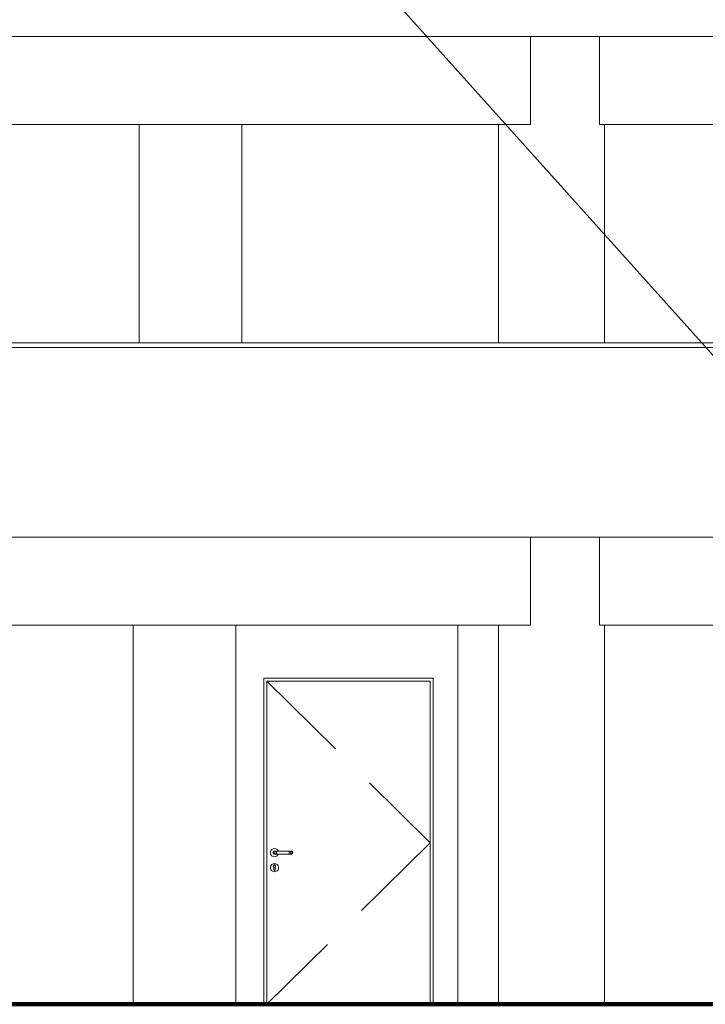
# Model space of a CAD drawing. Header units: millimetres. Extents: x 98865 to 469195, y -12752 to 43452.
# Tile 68 of 98: x 322574 to 327093, y -9900 to -3409. Entities that reach past the tile are written whole.
import ezdxf

# ---------------------------------------------------------------- set-up
doc = ezdxf.new("R2010")
doc.units = ezdxf.units.MM
doc.header["$LTSCALE"] = 0.05
doc.linetypes.add('DASHED', pattern=[19.05, 12.7, -6.35])
doc.layers.get('0').update_dxf_attribs({"lineweight": 0})
for name, color, linetype, lineweight in [('005 Column', 7, 'Continuous', 0), ('013 Door & Window', 7, 'Continuous', 9), ('CMP door mark', 1, 'Continuous', 0)]:
    doc.layers.add(name, color=color, linetype=linetype, lineweight=lineweight)

msp = doc.modelspace()

# ---------------------------------------------------------------- linework, layer by layer
at = {"lineweight": 100}
msp.add_line((124014.4, -9899.9), (467117.4, -9899.9), dxfattribs=at)
msp.add_lwpolyline([(328986.2, -7674), (322149.4, -58.2), (318489, -58.2)])
at = {"color": 7, "lineweight": 0}
for points in [[(126623.3, -3519.9), (436364.4, -3519.9)], [(156447.9, -5540), (436414.4, -5540)], [(156447.9, -5570), (436414.4, -5570)], [(156447.9, -6820), (436364.4, -6820)]]:
    msp.add_lwpolyline(points, dxfattribs=at)
at = {"lineweight": 0}
for points in [[(325942.1, -4099.9), (325942.1, -3519.9)], [(326394.9, -4099.9), (326394.9, -3519.9)], [(325942.1, -4099.9), (318291.1, -4099.9)], [(325729.2, -5540), (325729.2, -4099.9)], [(333995.1, -4099.9), (326394.9, -4099.9)], [(326429.2, -5540), (326429.2, -4099.9)], [(325942.1, -7399.9), (325942.1, -6820)], [(326394.9, -7399.9), (326394.9, -6820)], [(325942.1, -7399.9), (318291.1, -7399.9)], [(325729.2, -9899.9), (325729.2, -7399.9)], [(328058.1, -7399.9), (326394.9, -7399.9)], [(326429.2, -9899.9), (326429.2, -7399.9)], [(324183.8, -9899.9), (324183.8, -7749.9)], [(325298.9, -7749.9), (324183.8, -7749.9)], [(325278.9, -7769.9), (324203.8, -7769.9)], [(324203.8, -9899.9), (324203.8, -7769.9)], [(325278.9, -9899.9), (325278.9, -7769.9)], [(325298.9, -9899.9), (325298.9, -7749.9)], [(354968.4, -9899.9), (299823.4, -9899.9)]]:
    msp.add_lwpolyline(points, dxfattribs=at)
at = {"layer": '005 Column', "linetype": 'ByBlock'}
for p, q in [((323361.2, -4099.8, -11636.7), (323361.2, -5540, -11636.7)), ((324038, -4099.8, -11636.7), (324038, -5540, -11636.7)), ((323321.2, -7399.8, -950.9), (323321.2, -9899.9, -950.9)), ((323998.1, -7399.8, -950.9), (323998.1, -9899.9, -950.9)), ((325461.8, -7399.8, -950.9), (325461.8, -9899.9, -950.9))]:
    msp.add_line(p, q, dxfattribs=at)
at = {"layer": '013 Door & Window', "color": 7, "lineweight": 0}
for p, q in [((324227.2, -8895.2, 9.7), (324230.4, -8886.4, 9.7)), ((324230.4, -8886.4, 9.7), (324236.4, -8879.2, 9.7)), ((324236.4, -8879.2, 9.7), (324244.6, -8874.5, 9.7)), ((324244.6, -8874.5, 9.7), (324253.8, -8872.9, 9.7)), ((324248.8, -8891.2, 9.7), (324246.1, -8893.5, 9.7)), ((324246.1, -8893.5, 9.7), (324248.8, -8891.2, 9.7)), ((324252.1, -8890, 9.7), (324248.8, -8891.2, 9.7)), ((324248.8, -8891.2, 9.7), (324252.1, -8890, 9.7)), ((324251.3, -8891.2, 9.7), (324248.9, -8893.5, 9.7)), ((324248.9, -8893.5, 9.7), (324251.3, -8891.2, 9.7)), ((324254.2, -8890, 9.7), (324251.3, -8891.2, 9.7)), ((324251.3, -8891.2, 9.7), (324254.2, -8890, 9.7)), ((324278.5, -8890, 9.7), (324252.1, -8890, 9.7)), ((324252.1, -8890, 9.7), (324254.2, -8890, 9.7)), ((324253.8, -8872.9, 9.7), (324263, -8874.5, 9.7)), ((324254.2, -8890, 9.7), (324260.4, -8890, 9.7)), ((324258.7, -8891.2, 9.7), (324257.3, -8893.5, 9.7)), ((324257.3, -8893.5, 9.7), (324258.7, -8891.2, 9.7)), ((324260.4, -8890, 9.7), (324258.7, -8891.2, 9.7)), ((324258.7, -8891.2, 9.7), (324260.4, -8890, 9.7)), ((324260.4, -8890, 9.7), (324268.6, -8890, 9.7)), ((324263, -8874.5, 9.7), (324271.2, -8879.2, 9.7)), ((324268.1, -8891.2, 9.7), (324267.8, -8893.5, 9.7)), ((324267.8, -8893.5, 9.7), (324268.1, -8891.2, 9.7)), ((324268.6, -8890, 9.7), (324268.1, -8891.2, 9.7)), ((324268.1, -8891.2, 9.7), (324268.6, -8890, 9.7)), ((324268.6, -8890, 9.7), (324349, -8890, 9.7)), ((324271.2, -8879.2, 9.7), (324277.2, -8886.4, 9.7)), ((324277.2, -8886.4, 9.7), (324278.5, -8890, 9.7)), ((324349, -8890, 9.7), (324357.2, -8890, 9.7)), ((324349.5, -8891.2, 9.7), (324349, -8890, 9.7)), ((324349, -8890, 9.7), (324349.5, -8891.2, 9.7)), ((324349.8, -8893.5, 9.7), (324349.5, -8891.2, 9.7)), ((324349.5, -8891.2, 9.7), (324349.8, -8893.5, 9.7)), ((324357.2, -8890, 9.7), (324363.3, -8890, 9.7)), ((324358.9, -8891.2, 9.7), (324357.2, -8890, 9.7)), ((324357.2, -8890, 9.7), (324358.9, -8891.2, 9.7)), ((324360.3, -8893.5, 9.7), (324358.9, -8891.2, 9.7)), ((324358.9, -8891.2, 9.7), (324360.3, -8893.5, 9.7)), ((324363.3, -8890, 9.7), (324365.5, -8890, 9.7)), ((324366.3, -8891.2, 9.7), (324363.3, -8890, 9.7)), ((324363.3, -8890, 9.7), (324366.3, -8891.2, 9.7)), ((324365.5, -8890, 9.7), (324368.8, -8891.2, 9.7)), ((324368.7, -8893.5, 9.7), (324366.3, -8891.2, 9.7)), ((324366.3, -8891.2, 9.7), (324368.7, -8893.5, 9.7)), ((324368.8, -8891.2, 9.7), (324371.5, -8893.5, 9.7)), ((324227.2, -8904.6, 9.7), (324227.2, -8895.2, 9.7)), ((324230.4, -8913.4, 9.7), (324227.2, -8904.6, 9.7)), ((324236.4, -8920.6, 9.7), (324230.4, -8913.4, 9.7)), ((324244.6, -8925.3, 9.7), (324236.4, -8920.6, 9.7)), ((324244.4, -8896.5, 9.7), (324243.8, -8899.9, 9.7)), ((324243.8, -8899.9, 9.7), (324244.4, -8896.5, 9.7)), ((324243.8, -8899.9, 9.7), (324244.4, -8903.3, 9.7)), ((324244.4, -8903.3, 9.7), (324243.8, -8899.9, 9.7)), ((324246.1, -8893.5, 9.7), (324244.4, -8896.5, 9.7)), ((324244.4, -8896.5, 9.7), (324246.1, -8893.5, 9.7)), ((324244.4, -8903.3, 9.7), (324246.1, -8906.3, 9.7)), ((324246.1, -8906.3, 9.7), (324244.4, -8903.3, 9.7)), ((324253.8, -8926.9, 9.7), (324244.6, -8925.3, 9.7)), ((324246.1, -8906.3, 9.7), (324248.8, -8908.5, 9.7)), ((324248.8, -8908.5, 9.7), (324246.1, -8906.3, 9.7)), ((324247.4, -8896.5, 9.7), (324246.8, -8899.9, 9.7)), ((324246.8, -8899.9, 9.7), (324247.4, -8896.5, 9.7)), ((324246.8, -8899.9, 9.7), (324247.4, -8903.3, 9.7)), ((324247.4, -8903.3, 9.7), (324246.8, -8899.9, 9.7)), ((324248.9, -8893.5, 9.7), (324247.4, -8896.5, 9.7)), ((324247.4, -8896.5, 9.7), (324248.9, -8893.5, 9.7)), ((324247.4, -8903.3, 9.7), (324248.9, -8906.3, 9.7)), ((324248.9, -8906.3, 9.7), (324247.4, -8903.3, 9.7)), ((324248.8, -8908.5, 9.7), (324252.1, -8909.7, 9.7)), ((324252.1, -8909.7, 9.7), (324248.8, -8908.5, 9.7)), ((324248.9, -8906.3, 9.7), (324251.3, -8908.5, 9.7)), ((324251.3, -8908.5, 9.7), (324248.9, -8906.3, 9.7)), ((324251.3, -8908.5, 9.7), (324254.2, -8909.7, 9.7)), ((324254.2, -8909.7, 9.7), (324251.3, -8908.5, 9.7)), ((324252.1, -8909.7, 9.7), (324278.5, -8909.7, 9.7)), ((324254.2, -8909.7, 9.7), (324252.1, -8909.7, 9.7)), ((324263, -8925.3, 9.7), (324253.8, -8926.9, 9.7)), ((324260.4, -8909.7, 9.7), (324254.2, -8909.7, 9.7)), ((324256.4, -8896.5, 9.7), (324256.1, -8899.9, 9.7)), ((324256.1, -8899.9, 9.7), (324256.4, -8896.5, 9.7)), ((324256.1, -8899.9, 9.7), (324256.4, -8903.3, 9.7)), ((324256.4, -8903.3, 9.7), (324256.1, -8899.9, 9.7)), ((324257.3, -8893.5, 9.7), (324256.4, -8896.5, 9.7)), ((324256.4, -8896.5, 9.7), (324257.3, -8893.5, 9.7)), ((324256.4, -8903.3, 9.7), (324257.3, -8906.3, 9.7)), ((324257.3, -8906.3, 9.7), (324256.4, -8903.3, 9.7)), ((324257.3, -8906.3, 9.7), (324258.7, -8908.5, 9.7)), ((324258.7, -8908.5, 9.7), (324257.3, -8906.3, 9.7)), ((324258.7, -8908.5, 9.7), (324260.4, -8909.7, 9.7)), ((324260.4, -8909.7, 9.7), (324258.7, -8908.5, 9.7)), ((324268.6, -8909.7, 9.7), (324260.4, -8909.7, 9.7)), ((324271.2, -8920.6, 9.7), (324263, -8925.3, 9.7)), ((324267.6, -8896.5, 9.7), (324267.5, -8899.9, 9.7)), ((324267.5, -8899.9, 9.7), (324267.6, -8896.5, 9.7)), ((324267.5, -8899.9, 9.7), (324267.6, -8903.3, 9.7)), ((324267.6, -8903.3, 9.7), (324267.5, -8899.9, 9.7)), ((324267.8, -8893.5, 9.7), (324267.6, -8896.5, 9.7)), ((324267.6, -8896.5, 9.7), (324267.8, -8893.5, 9.7)), ((324267.6, -8903.3, 9.7), (324267.8, -8906.3, 9.7)), ((324267.8, -8906.3, 9.7), (324267.6, -8903.3, 9.7)), ((324267.8, -8906.3, 9.7), (324268.1, -8908.5, 9.7)), ((324268.1, -8908.5, 9.7), (324267.8, -8906.3, 9.7)), ((324268.1, -8908.5, 9.7), (324268.6, -8909.7, 9.7)), ((324268.6, -8909.7, 9.7), (324268.1, -8908.5, 9.7)), ((324349, -8909.7, 9.7), (324268.6, -8909.7, 9.7)), ((324277.2, -8913.4, 9.7), (324271.2, -8920.6, 9.7)), ((324278.5, -8909.7, 9.7), (324277.2, -8913.4, 9.7)), ((324349, -8909.7, 9.7), (324349.5, -8908.5, 9.7)), ((324349.5, -8908.5, 9.7), (324349, -8909.7, 9.7)), ((324357.2, -8909.7, 9.7), (324349, -8909.7, 9.7)), ((324349.5, -8908.5, 9.7), (324349.8, -8906.3, 9.7)), ((324349.8, -8906.3, 9.7), (324349.5, -8908.5, 9.7)), ((324350, -8896.5, 9.7), (324349.8, -8893.5, 9.7)), ((324349.8, -8893.5, 9.7), (324350, -8896.5, 9.7)), ((324349.8, -8906.3, 9.7), (324350, -8903.3, 9.7)), ((324350, -8903.3, 9.7), (324349.8, -8906.3, 9.7)), ((324350.1, -8899.9, 9.7), (324350, -8896.5, 9.7)), ((324350, -8896.5, 9.7), (324350.1, -8899.9, 9.7)), ((324350, -8903.3, 9.7), (324350.1, -8899.9, 9.7)), ((324350.1, -8899.9, 9.7), (324350, -8903.3, 9.7)), ((324357.2, -8909.7, 9.7), (324358.9, -8908.5, 9.7)), ((324358.9, -8908.5, 9.7), (324357.2, -8909.7, 9.7)), ((324363.3, -8909.7, 9.7), (324357.2, -8909.7, 9.7)), ((324358.9, -8908.5, 9.7), (324360.3, -8906.3, 9.7)), ((324360.3, -8906.3, 9.7), (324358.9, -8908.5, 9.7)), ((324361.2, -8896.5, 9.7), (324360.3, -8893.5, 9.7)), ((324360.3, -8893.5, 9.7), (324361.2, -8896.5, 9.7)), ((324360.3, -8906.3, 9.7), (324361.2, -8903.3, 9.7)), ((324361.2, -8903.3, 9.7), (324360.3, -8906.3, 9.7)), ((324361.5, -8899.9, 9.7), (324361.2, -8896.5, 9.7)), ((324361.2, -8896.5, 9.7), (324361.5, -8899.9, 9.7)), ((324361.2, -8903.3, 9.7), (324361.5, -8899.9, 9.7)), ((324361.5, -8899.9, 9.7), (324361.2, -8903.3, 9.7)), ((324363.3, -8909.7, 9.7), (324366.3, -8908.5, 9.7)), ((324366.3, -8908.5, 9.7), (324363.3, -8909.7, 9.7)), ((324365.5, -8909.7, 9.7), (324363.3, -8909.7, 9.7)), ((324368.8, -8908.5, 9.7), (324365.5, -8909.7, 9.7)), ((324366.3, -8908.5, 9.7), (324368.7, -8906.3, 9.7)), ((324368.7, -8906.3, 9.7), (324366.3, -8908.5, 9.7)), ((324370.2, -8896.5, 9.7), (324368.7, -8893.5, 9.7)), ((324368.7, -8893.5, 9.7), (324370.2, -8896.5, 9.7)), ((324368.7, -8906.3, 9.7), (324370.2, -8903.3, 9.7)), ((324370.2, -8903.3, 9.7), (324368.7, -8906.3, 9.7)), ((324371.5, -8906.3, 9.7), (324368.8, -8908.5, 9.7)), ((324370.8, -8899.9, 9.7), (324370.2, -8896.5, 9.7)), ((324370.2, -8896.5, 9.7), (324370.8, -8899.9, 9.7)), ((324370.2, -8903.3, 9.7), (324370.8, -8899.9, 9.7)), ((324370.8, -8899.9, 9.7), (324370.2, -8903.3, 9.7)), ((324371.5, -8893.5, 9.7), (324373.2, -8896.5, 9.7)), ((324373.2, -8903.3, 9.7), (324371.5, -8906.3, 9.7)), ((324373.2, -8896.5, 9.7), (324373.8, -8899.9, 9.7)), ((324373.8, -8899.9, 9.7), (324373.2, -8903.3, 9.7)), ((324227.2, -8995.2, 9.7), (324230.4, -8986.4, 9.7)), ((324227.3, -8995.2, 9.7), (324227.2, -8995.2, 9.7)), ((324227.2, -8995.2, 9.7), (324227.3, -8995.2, 9.7)), ((324227.2, -9004.6, 9.7), (324227.2, -8995.2, 9.7)), ((324227.3, -9004.6, 9.7), (324227.2, -9004.6, 9.7)), ((324227.2, -9004.6, 9.7), (324227.3, -9004.6, 9.7)), ((324230.4, -9013.4, 9.7), (324227.2, -9004.6, 9.7)), ((324230.5, -8986.4, 9.7), (324227.3, -8995.2, 9.7)), ((324227.3, -8995.2, 9.7), (324230.5, -8986.4, 9.7)), ((324227.3, -8995.2, 9.7), (324227.3, -9004.6, 9.7)), ((324227.3, -9004.6, 9.7), (324227.3, -8995.2, 9.7)), ((324227.3, -9004.6, 9.7), (324230.5, -9013.3, 9.7)), ((324230.5, -9013.3, 9.7), (324227.3, -9004.6, 9.7)), ((324230.4, -8986.4, 9.7), (324236.4, -8979.2, 9.7)), ((324230.4, -8986.4, 9.7), (324230.5, -8986.4, 9.7)), ((324230.5, -8986.4, 9.7), (324230.4, -8986.4, 9.7)), ((324230.5, -9013.3, 9.7), (324230.4, -9013.4, 9.7)), ((324230.4, -9013.4, 9.7), (324230.5, -9013.3, 9.7)), ((324236.4, -9020.6, 9.7), (324230.4, -9013.4, 9.7)), ((324236.5, -8979.3, 9.7), (324230.5, -8986.4, 9.7)), ((324230.5, -8986.4, 9.7), (324236.5, -8979.3, 9.7)), ((324230.5, -9013.3, 9.7), (324236.5, -9020.5, 9.7)), ((324236.5, -9020.5, 9.7), (324230.5, -9013.3, 9.7)), ((324236.4, -8979.2, 9.7), (324244.6, -8974.5, 9.7)), ((324236.4, -8979.2, 9.7), (324236.5, -8979.3, 9.7)), ((324236.5, -8979.3, 9.7), (324236.4, -8979.2, 9.7)), ((324236.5, -9020.5, 9.7), (324236.4, -9020.6, 9.7)), ((324236.4, -9020.6, 9.7), (324236.5, -9020.5, 9.7)), ((324244.6, -9025.3, 9.7), (324236.4, -9020.6, 9.7)), ((324244.6, -8974.6, 9.7), (324236.5, -8979.3, 9.7)), ((324236.5, -8979.3, 9.7), (324244.6, -8974.6, 9.7)), ((324236.5, -9020.5, 9.7), (324244.6, -9025.2, 9.7)), ((324244.6, -9025.2, 9.7), (324236.5, -9020.5, 9.7)), ((324244.6, -8974.5, 9.7), (324253.8, -8972.9, 9.7)), ((324244.6, -8974.6, 9.7), (324253.8, -8973, 9.7)), ((324253.8, -8973, 9.7), (324244.6, -8974.6, 9.7)), ((324244.6, -8974.5, 9.7), (324244.6, -8974.6, 9.7)), ((324244.6, -8974.6, 9.7), (324244.6, -8974.5, 9.7)), ((324246.5, -8988.5, 9.7), (324246.4, -8991, 9.7)), ((324246.4, -8991, 9.7), (324246.5, -8988.5, 9.7)), ((324246.4, -8991, 9.7), (324246.4, -8991.1, 9.7)), ((324246.4, -8991.1, 9.7), (324246.4, -8991, 9.7)), ((324246.4, -8991.1, 9.7), (324247.2, -8993.5, 9.7)), ((324247.2, -8993.5, 9.7), (324246.4, -8991.1, 9.7)), ((324247.4, -8986.1, 9.7), (324246.5, -8988.5, 9.7)), ((324246.5, -8988.5, 9.7), (324247.4, -8986.1, 9.7)), ((324247.2, -8993.5, 9.7), (324248.8, -8995.5, 9.7)), ((324248.8, -8995.5, 9.7), (324247.2, -8993.5, 9.7)), ((324248.4, -8985, 9.7), (324247.4, -8986.1, 9.7)), ((324247.4, -8986.1, 9.7), (324248.4, -8985, 9.7)), ((324249, -8984.2, 9.7), (324248.4, -8985, 9.7)), ((324248.4, -8985, 9.7), (324249, -8984.2, 9.7)), ((324248.8, -8995.5, 9.7), (324248.8, -8997, 9.7)), ((324248.8, -9012.4, 9.7), (324248.8, -8995.5, 9.7)), ((324248.8, -8997, 9.7), (324248.8, -8999, 9.7)), ((324248.8, -8999, 9.7), (324248.8, -9000.8, 9.7)), ((324248.8, -9000.8, 9.7), (324248.8, -9002.8, 9.7)), ((324248.8, -9002.8, 9.7), (324248.8, -9005.8, 9.7)), ((324248.8, -9005.8, 9.7), (324248.8, -9012.4, 9.7)), ((324248.8, -9012.4, 9.7), (324248.9, -9013.2, 9.7)), ((324249.1, -9014.1, 9.7), (324248.8, -9012.4, 9.7)), ((324248.9, -9013.2, 9.7), (324249.1, -9014.1, 9.7)), ((324251.3, -8982.9, 9.7), (324249, -8984.2, 9.7)), ((324249, -8984.2, 9.7), (324251.3, -8982.9, 9.7)), ((324249.1, -9014.1, 9.7), (324250, -9015.6, 9.7)), ((324250, -9015.6, 9.7), (324249.1, -9014.1, 9.7)), ((324250, -9015.6, 9.7), (324251.3, -9016.7, 9.7)), ((324251.3, -9016.7, 9.7), (324250, -9015.6, 9.7)), ((324253.8, -8982.5, 9.7), (324251.3, -8982.9, 9.7)), ((324251.3, -8982.9, 9.7), (324253.8, -8982.5, 9.7)), ((324251.3, -9016.7, 9.7), (324252.9, -9017.3, 9.7)), ((324252.9, -9017.3, 9.7), (324251.3, -9016.7, 9.7)), ((324252.9, -9017.3, 9.7), (324253.8, -9017.3, 9.7)), ((324254.7, -9017.3, 9.7), (324252.9, -9017.3, 9.7)), ((324253.8, -8973, 9.7), (324253.8, -8972.9, 9.7)), ((324253.8, -8972.9, 9.7), (324263, -8974.5, 9.7)), ((324253.8, -8972.9, 9.7), (324253.8, -8973, 9.7)), ((324263, -8974.6, 9.7), (324253.8, -8973, 9.7)), ((324253.8, -8973, 9.7), (324263, -8974.6, 9.7)), ((324256.3, -8982.9, 9.7), (324253.8, -8982.5, 9.7)), ((324253.8, -8982.5, 9.7), (324256.3, -8982.9, 9.7)), ((324253.8, -9017.3, 9.7), (324254.7, -9017.3, 9.7)), ((324254.7, -9017.3, 9.7), (324256.3, -9016.7, 9.7)), ((324256.3, -9016.7, 9.7), (324254.7, -9017.3, 9.7)), ((324258.5, -8984.2, 9.7), (324256.3, -8982.9, 9.7)), ((324256.3, -8982.9, 9.7), (324258.5, -8984.2, 9.7)), ((324256.3, -9016.7, 9.7), (324257.6, -9015.6, 9.7)), ((324257.6, -9015.6, 9.7), (324256.3, -9016.7, 9.7)), ((324257.6, -9015.6, 9.7), (324258.5, -9014.1, 9.7)), ((324258.5, -9014.1, 9.7), (324257.6, -9015.6, 9.7)), ((324259.2, -8985, 9.7), (324258.5, -8984.2, 9.7)), ((324258.5, -8984.2, 9.7), (324260.2, -8986.1, 9.7)), ((324258.8, -9012.4, 9.7), (324258.5, -9014.1, 9.7)), ((324258.5, -9014.1, 9.7), (324258.6, -9013.2, 9.7)), ((324258.6, -9013.2, 9.7), (324258.8, -9012.4, 9.7)), ((324258.8, -8995.5, 9.7), (324260.4, -8993.5, 9.7)), ((324260.4, -8993.5, 9.7), (324258.8, -8995.5, 9.7)), ((324258.8, -8997, 9.7), (324258.8, -8995.5, 9.7)), ((324258.8, -8995.5, 9.7), (324258.8, -9012.4, 9.7)), ((324258.8, -8999, 9.7), (324258.8, -8997, 9.7)), ((324258.8, -9000.8, 9.7), (324258.8, -8999, 9.7)), ((324258.8, -9002.8, 9.7), (324258.8, -9000.8, 9.7)), ((324258.8, -9005.8, 9.7), (324258.8, -9002.8, 9.7)), ((324258.8, -9012.4, 9.7), (324258.8, -9005.8, 9.7)), ((324260.2, -8986.1, 9.7), (324259.2, -8985, 9.7)), ((324261.1, -8988.5, 9.7), (324260.2, -8986.1, 9.7)), ((324260.2, -8986.1, 9.7), (324261.1, -8988.5, 9.7)), ((324261.2, -8991, 9.7), (324260.4, -8993.5, 9.7)), ((324260.4, -8993.5, 9.7), (324261.2, -8991.1, 9.7)), ((324261.2, -8991, 9.7), (324261.1, -8988.5, 9.7)), ((324261.1, -8988.5, 9.7), (324261.2, -8991, 9.7)), ((324261.2, -8991.1, 9.7), (324261.2, -8991, 9.7)), ((324263, -8974.5, 9.7), (324263, -8974.6, 9.7)), ((324263, -8974.6, 9.7), (324263, -8974.5, 9.7)), ((324263, -8974.5, 9.7), (324271.2, -8979.2, 9.7)), ((324271.1, -8979.3, 9.7), (324263, -8974.6, 9.7)), ((324263, -8974.6, 9.7), (324271.1, -8979.3, 9.7)), ((324271.1, -9020.5, 9.7), (324263, -9025.2, 9.7)), ((324263, -9025.2, 9.7), (324271.1, -9020.5, 9.7)), ((324271.2, -9020.6, 9.7), (324263, -9025.3, 9.7)), ((324271.1, -8979.3, 9.7), (324271.2, -8979.2, 9.7)), ((324271.2, -8979.2, 9.7), (324271.1, -8979.3, 9.7)), ((324277.1, -8986.4, 9.7), (324271.1, -8979.3, 9.7)), ((324271.1, -8979.3, 9.7), (324277.1, -8986.4, 9.7)), ((324277.1, -9013.3, 9.7), (324271.1, -9020.5, 9.7)), ((324271.1, -9020.5, 9.7), (324277.1, -9013.3, 9.7)), ((324271.1, -9020.5, 9.7), (324271.2, -9020.6, 9.7)), ((324271.2, -9020.6, 9.7), (324271.1, -9020.5, 9.7)), ((324271.2, -8979.2, 9.7), (324277.2, -8986.4, 9.7)), ((324277.2, -9013.4, 9.7), (324271.2, -9020.6, 9.7)), ((324280.3, -8995.2, 9.7), (324277.1, -8986.4, 9.7)), ((324277.1, -8986.4, 9.7), (324277.2, -8986.4, 9.7)), ((324277.1, -8986.4, 9.7), (324280.3, -8995.2, 9.7)), ((324277.2, -8986.4, 9.7), (324277.1, -8986.4, 9.7)), ((324277.1, -9013.3, 9.7), (324280.3, -9004.6, 9.7)), ((324280.3, -9004.6, 9.7), (324277.1, -9013.3, 9.7)), ((324277.2, -9013.4, 9.7), (324277.1, -9013.3, 9.7)), ((324277.1, -9013.3, 9.7), (324277.2, -9013.4, 9.7)), ((324277.2, -8986.4, 9.7), (324280.4, -8995.2, 9.7)), ((324280.4, -9004.6, 9.7), (324277.2, -9013.4, 9.7)), ((324280.3, -9004.6, 9.7), (324280.3, -8995.2, 9.7)), ((324280.3, -8995.2, 9.7), (324280.4, -8995.2, 9.7)), ((324280.4, -8995.2, 9.7), (324280.3, -8995.2, 9.7)), ((324280.3, -8995.2, 9.7), (324280.3, -9004.6, 9.7)), ((324280.3, -9004.6, 9.7), (324280.4, -9004.6, 9.7)), ((324280.4, -9004.6, 9.7), (324280.3, -9004.6, 9.7)), ((324280.4, -8995.2, 9.7), (324280.4, -9004.6, 9.7)), ((324244.6, -9025.2, 9.7), (324244.6, -9025.3, 9.7)), ((324244.6, -9025.3, 9.7), (324244.6, -9025.2, 9.7)), ((324244.6, -9025.2, 9.7), (324253.8, -9026.8, 9.7)), ((324253.8, -9026.8, 9.7), (324244.6, -9025.2, 9.7)), ((324253.8, -9026.9, 9.7), (324244.6, -9025.3, 9.7)), ((324253.8, -9026.8, 9.7), (324263, -9025.2, 9.7)), ((324263, -9025.2, 9.7), (324253.8, -9026.8, 9.7)), ((324263, -9025.3, 9.7), (324253.8, -9026.9, 9.7)), ((324253.8, -9026.8, 9.7), (324253.8, -9026.9, 9.7)), ((324253.8, -9026.9, 9.7), (324253.8, -9026.8, 9.7)), ((324263, -9025.2, 9.7), (324263, -9025.3, 9.7)), ((324263, -9025.3, 9.7), (324263, -9025.2, 9.7))]:
    msp.add_line(p, q, dxfattribs=at)
at = {"layer": '013 Door & Window', "color": 7, "linetype": 'Continuous', "lineweight": 0}
for p, q in [((324230.4, -8886.4, 9.7), (324227.2, -8895.2, 9.7)), ((324236.4, -8879.2, 9.7), (324230.4, -8886.4, 9.7)), ((324244.6, -8874.5, 9.7), (324236.4, -8879.2, 9.7)), ((324253.8, -8872.9, 9.7), (324244.6, -8874.5, 9.7)), ((324248.8, -8891.2, 9.7), (324246.1, -8893.5, 9.7)), ((324252.1, -8890, 9.7), (324248.8, -8891.2, 9.7)), ((324251.3, -8891.2, 9.7), (324248.9, -8893.5, 9.7)), ((324252.1, -8890, 9.7), (324254.2, -8890, 9.7)), ((324263, -8874.5, 9.7), (324253.8, -8872.9, 9.7)), ((324254.2, -8890, 9.7), (324260.4, -8890, 9.7)), ((324258.7, -8891.2, 9.7), (324257.3, -8893.5, 9.7)), ((324260.4, -8890, 9.7), (324268.6, -8890, 9.7)), ((324271.2, -8879.2, 9.7), (324263, -8874.5, 9.7)), ((324268.6, -8890, 9.7), (324349, -8890, 9.7)), ((324277.2, -8886.4, 9.7), (324271.2, -8879.2, 9.7)), ((324278.5, -8890, 9.7), (324277.2, -8886.4, 9.7)), ((324349, -8890, 9.7), (324357.2, -8890, 9.7)), ((324357.2, -8890, 9.7), (324363.3, -8890, 9.7)), ((324358.9, -8891.2, 9.7), (324360.3, -8893.5, 9.7)), ((324363.3, -8890, 9.7), (324365.5, -8890, 9.7)), ((324365.5, -8890, 9.7), (324368.8, -8891.2, 9.7)), ((324366.3, -8891.2, 9.7), (324368.7, -8893.5, 9.7)), ((324368.8, -8891.2, 9.7), (324371.5, -8893.5, 9.7)), ((324227.2, -8895.2, 9.7), (324227.2, -8904.6, 9.7)), ((324227.2, -8904.6, 9.7), (324230.4, -8913.4, 9.7)), ((324230.4, -8913.4, 9.7), (324236.4, -8920.6, 9.7)), ((324236.4, -8920.6, 9.7), (324244.6, -8925.3, 9.7)), ((324244.4, -8896.5, 9.7), (324243.8, -8899.9, 9.7)), ((324243.8, -8899.9, 9.7), (324244.4, -8903.3, 9.7)), ((324246.1, -8893.5, 9.7), (324244.4, -8896.5, 9.7)), ((324244.4, -8903.3, 9.7), (324246.1, -8906.3, 9.7)), ((324244.6, -8925.3, 9.7), (324253.8, -8926.9, 9.7)), ((324246.1, -8906.3, 9.7), (324248.8, -8908.5, 9.7)), ((324247.4, -8896.5, 9.7), (324246.8, -8899.9, 9.7)), ((324246.8, -8899.9, 9.7), (324247.4, -8903.3, 9.7)), ((324248.9, -8893.5, 9.7), (324247.4, -8896.5, 9.7)), ((324247.4, -8903.3, 9.7), (324248.9, -8906.3, 9.7)), ((324248.8, -8908.5, 9.7), (324252.1, -8909.7, 9.7)), ((324248.9, -8906.3, 9.7), (324251.3, -8908.5, 9.7)), ((324252.1, -8909.7, 9.7), (324254.2, -8909.7, 9.7)), ((324253.8, -8926.9, 9.7), (324263, -8925.3, 9.7)), ((324254.2, -8909.7, 9.7), (324260.4, -8909.7, 9.7)), ((324256.4, -8896.5, 9.7), (324256.1, -8899.9, 9.7)), ((324256.1, -8899.9, 9.7), (324256.4, -8903.3, 9.7)), ((324257.3, -8893.5, 9.7), (324256.4, -8896.5, 9.7)), ((324256.4, -8903.3, 9.7), (324257.3, -8906.3, 9.7)), ((324257.3, -8906.3, 9.7), (324258.7, -8908.5, 9.7)), ((324260.4, -8909.7, 9.7), (324268.6, -8909.7, 9.7)), ((324263, -8925.3, 9.7), (324271.2, -8920.6, 9.7)), ((324268.6, -8909.7, 9.7), (324349, -8909.7, 9.7)), ((324271.2, -8920.6, 9.7), (324277.2, -8913.4, 9.7)), ((324277.2, -8913.4, 9.7), (324278.5, -8909.7, 9.7)), ((324349, -8909.7, 9.7), (324357.2, -8909.7, 9.7)), ((324357.2, -8909.7, 9.7), (324363.3, -8909.7, 9.7)), ((324360.3, -8906.3, 9.7), (324358.9, -8908.5, 9.7)), ((324360.3, -8893.5, 9.7), (324361.2, -8896.5, 9.7)), ((324361.2, -8903.3, 9.7), (324360.3, -8906.3, 9.7)), ((324361.2, -8896.5, 9.7), (324361.5, -8899.9, 9.7)), ((324361.5, -8899.9, 9.7), (324361.2, -8903.3, 9.7)), ((324363.3, -8909.7, 9.7), (324365.5, -8909.7, 9.7)), ((324368.8, -8908.5, 9.7), (324365.5, -8909.7, 9.7)), ((324368.7, -8906.3, 9.7), (324366.3, -8908.5, 9.7)), ((324368.7, -8893.5, 9.7), (324370.2, -8896.5, 9.7)), ((324370.2, -8903.3, 9.7), (324368.7, -8906.3, 9.7)), ((324371.5, -8906.3, 9.7), (324368.8, -8908.5, 9.7)), ((324370.2, -8896.5, 9.7), (324370.8, -8899.9, 9.7)), ((324370.8, -8899.9, 9.7), (324370.2, -8903.3, 9.7)), ((324371.5, -8893.5, 9.7), (324373.2, -8896.5, 9.7)), ((324373.2, -8903.3, 9.7), (324371.5, -8906.3, 9.7)), ((324373.2, -8896.5, 9.7), (324373.8, -8899.9, 9.7)), ((324373.8, -8899.9, 9.7), (324373.2, -8903.3, 9.7)), ((324230.4, -8986.4, 9.7), (324227.2, -8995.2, 9.7)), ((324227.2, -8995.2, 9.7), (324227.2, -9004.6, 9.7)), ((324227.2, -9004.6, 9.7), (324230.4, -9013.4, 9.7)), ((324236.4, -8979.2, 9.7), (324230.4, -8986.4, 9.7)), ((324230.4, -9013.4, 9.7), (324236.4, -9020.6, 9.7)), ((324244.6, -8974.5, 9.7), (324236.4, -8979.2, 9.7)), ((324236.4, -9020.6, 9.7), (324244.6, -9025.3, 9.7)), ((324253.8, -8972.9, 9.7), (324244.6, -8974.5, 9.7)), ((324246.4, -8991, 9.7), (324246.5, -8988.5, 9.7)), ((324246.4, -8991, 9.7), (324246.4, -8991.1, 9.7)), ((324247.2, -8993.5, 9.7), (324246.4, -8991.1, 9.7)), ((324246.5, -8988.5, 9.7), (324247.4, -8986.1, 9.7)), ((324248.8, -8995.5, 9.7), (324247.2, -8993.5, 9.7)), ((324247.4, -8986.1, 9.7), (324248.4, -8985, 9.7)), ((324248.4, -8985, 9.7), (324249, -8984.2, 9.7)), ((324248.8, -8995.5, 9.7), (324248.8, -8997, 9.7)), ((324248.8, -8997, 9.7), (324248.8, -8999, 9.7)), ((324248.8, -8999, 9.7), (324248.8, -9000.8, 9.7)), ((324248.8, -9000.8, 9.7), (324248.8, -9002.8, 9.7)), ((324248.8, -9002.8, 9.7), (324248.8, -9005.8, 9.7)), ((324248.8, -9005.8, 9.7), (324248.8, -9012.4, 9.7)), ((324248.9, -9013.2, 9.7), (324248.8, -9012.4, 9.7)), ((324248.9, -9013.2, 9.7), (324249.1, -9014.1, 9.7)), ((324249, -8984.2, 9.7), (324251.3, -8982.9, 9.7)), ((324249.1, -9014.1, 9.7), (324250, -9015.6, 9.7)), ((324250, -9015.6, 9.7), (324251.3, -9016.7, 9.7)), ((324251.3, -8982.9, 9.7), (324253.8, -8982.5, 9.7)), ((324251.3, -9016.7, 9.7), (324252.9, -9017.3, 9.7)), ((324253.8, -9017.3, 9.7), (324252.9, -9017.3, 9.7)), ((324263, -8974.5, 9.7), (324253.8, -8972.9, 9.7)), ((324253.8, -8982.5, 9.7), (324256.3, -8982.9, 9.7)), ((324253.8, -9017.3, 9.7), (324254.7, -9017.3, 9.7)), ((324254.7, -9017.3, 9.7), (324256.3, -9016.7, 9.7)), ((324256.3, -8982.9, 9.7), (324258.5, -8984.2, 9.7)), ((324256.3, -9016.7, 9.7), (324257.6, -9015.6, 9.7)), ((324257.6, -9015.6, 9.7), (324258.5, -9014.1, 9.7)), ((324258.5, -8984.2, 9.7), (324259.2, -8985, 9.7)), ((324258.6, -9013.2, 9.7), (324258.5, -9014.1, 9.7)), ((324258.6, -9013.2, 9.7), (324258.8, -9012.4, 9.7)), ((324258.8, -8997, 9.7), (324258.8, -8995.5, 9.7)), ((324258.8, -8997, 9.7), (324258.8, -8999, 9.7)), ((324258.8, -8999, 9.7), (324258.8, -9000.8, 9.7)), ((324258.8, -9000.8, 9.7), (324258.8, -9002.8, 9.7)), ((324258.8, -9002.8, 9.7), (324258.8, -9005.8, 9.7)), ((324258.8, -9005.8, 9.7), (324258.8, -9012.4, 9.7)), ((324259.2, -8985, 9.7), (324260.2, -8986.1, 9.7)), ((324260.2, -8986.1, 9.7), (324261.1, -8988.5, 9.7)), ((324260.4, -8993.5, 9.7), (324261.2, -8991.1, 9.7)), ((324261.1, -8988.5, 9.7), (324261.2, -8991, 9.7)), ((324261.2, -8991, 9.7), (324261.2, -8991.1, 9.7)), ((324271.2, -8979.2, 9.7), (324263, -8974.5, 9.7)), ((324263, -9025.3, 9.7), (324271.2, -9020.6, 9.7)), ((324277.2, -8986.4, 9.7), (324271.2, -8979.2, 9.7)), ((324271.2, -9020.6, 9.7), (324277.2, -9013.4, 9.7)), ((324280.4, -8995.2, 9.7), (324277.2, -8986.4, 9.7)), ((324277.2, -9013.4, 9.7), (324280.4, -9004.6, 9.7)), ((324280.4, -9004.6, 9.7), (324280.4, -8995.2, 9.7)), ((324244.6, -9025.3, 9.7), (324253.8, -9026.9, 9.7)), ((324253.8, -9026.9, 9.7), (324263, -9025.3, 9.7))]:
    msp.add_line(p, q, dxfattribs=at)
at = {"layer": 'CMP door mark', "color": 8, "linetype": 'DASHED', "ltscale": 1000, "elevation": 9.7}
msp.add_lwpolyline([(324203.8, -7769.9), (325278.9, -8834.9), (324203.8, -9899.9)], dxfattribs=at)

doc.saveas('drawing.dxf')
